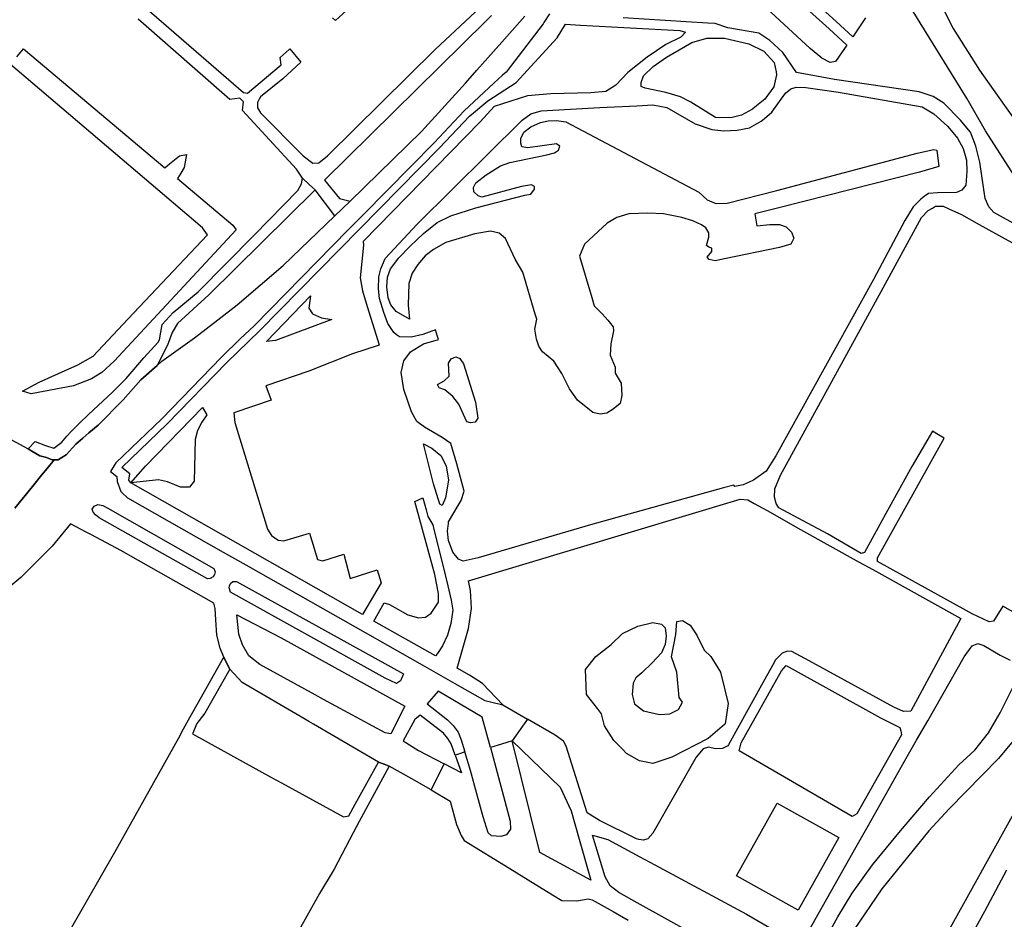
# Model space of a CAD drawing. Header units: metres. Extents: x 89872 to 99175, y 455036 to 468911.
# Tile 151 of 196: x 96361 to 96888, y 461043 to 461524. Entities that reach past the tile are written whole.
import ezdxf

# ---------------------------------------------------------------- set-up
doc = ezdxf.new("R2010")
doc.units = ezdxf.units.M
doc.layers.add('Waterdeel', color=7, linetype='Continuous', true_color=0x00aaff)
doc.layers.add('Wegdeel', color=7, linetype='Continuous', true_color=0x9a9a9a)
doc.layers.add('Wegdeel doorgaand', color=1, linetype='Continuous')

msp = doc.modelspace()

# ---------------------------------------------------------------- linework, layer by layer
at = {"layer": 'Waterdeel', "lineweight": -3}
for p, q in [((96359.17, 461504.39), (96362.77, 461508.79)), ((96362.77, 461508.79), (96438.36, 461445.08)), ((96458.51, 461412.83), (96355.79, 461500.25)), ((96634.37, 461466.87), (96639.41, 461469.19)), ((96639.41, 461469.19), (96643.68, 461470.16)), ((96643.68, 461470.16), (96648.13, 461470.36)), ((96648.13, 461470.36), (96652.98, 461469.58)), ((96652.98, 461469.58), (96724.29, 461431.98)), ((96628.95, 461460.66), (96630.5, 461464.15)), ((96630.5, 461464.15), (96634.37, 461466.87)), ((96628.95, 461458.15), (96628.95, 461460.66)), ((96629.53, 461456.21), (96628.95, 461458.15)), ((96648.13, 461457.76), (96632.63, 461455.62)), ((96649.88, 461456.59), (96648.13, 461457.76)), ((96649.1, 461454.46), (96649.88, 461456.59)), ((96440.9, 461447.15), (96446.23, 461451.49)), ((96446.23, 461451.49), (96450.08, 461452.06)), ((96450.08, 461452.06), (96448.77, 461445.19)), ((96623.13, 461447.87), (96642.9, 461451.94)), ((96632.63, 461455.62), (96629.53, 461456.21)), ((96642.9, 461451.94), (96646.97, 461453.1)), ((96646.97, 461453.1), (96649.1, 461454.46)), ((96766, 461432.78), (96841.16, 461452.91)), ((96841.16, 461452.91), (96850.07, 461454.85)), ((96850.07, 461454.85), (96851.62, 461454.46)), ((96851.62, 461454.46), (96852.78, 461445.74)), ((96438.36, 461445.08), (96440.9, 461447.15)), ((96610.34, 461441.28), (96618.09, 461446.13)), ((96618.09, 461446.13), (96623.13, 461447.87)), ((96446.92, 461442.08), (96445.26, 461439.28)), ((96448.77, 461445.19), (96446.92, 461442.08)), ((96604.91, 461437.02), (96610.34, 461441.28)), ((96842.34, 461442.6), (96767.78, 461423.74)), ((96852.78, 461445.74), (96842.34, 461442.6)), ((96445.26, 461439.28), (96474.79, 461414.38)), ((96603.56, 461434.5), (96604.91, 461437.02)), ((96634.76, 461435.85), (96629.33, 461435.08)), ((96636.31, 461435.08), (96634.76, 461435.85)), ((96603.75, 461432.17), (96603.56, 461434.5)), ((96606.08, 461430.04), (96603.75, 461432.17)), ((96604.91, 461423.64), (96631.08, 461430.42)), ((96608.01, 461429.26), (96606.08, 461430.04)), ((96629.33, 461435.08), (96608.01, 461429.26)), ((96631.08, 461430.42), (96634.37, 461430.81)), ((96634.37, 461430.81), (96636.31, 461433.53)), ((96636.31, 461433.53), (96636.31, 461435.08)), ((96724.29, 461431.98), (96728.75, 461427.91)), ((96739.41, 461426.16), (96766, 461432.78)), ((96728.75, 461427.91), (96733.4, 461425.97)), ((96733.4, 461425.97), (96739.41, 461426.16)), ((96591.54, 461419.38), (96604.91, 461423.64)), ((96686.7, 461420.35), (96680.3, 461418.41)), ((96696.87, 461420.78), (96686.7, 461420.35)), ((96705.3, 461420.35), (96696.87, 461420.78)), ((96715.19, 461418.41), (96705.3, 461420.35)), ((96767.78, 461423.74), (96754.14, 461420.35)), ((96754.14, 461420.35), (96755.3, 461413.95)), ((96474.79, 461414.38), (96476.54, 461411.86)), ((96576.81, 461409.88), (96584.18, 461415.69)), ((96584.18, 461415.69), (96591.54, 461419.38)), ((96675.26, 461415.31), (96663.05, 461404.06)), ((96680.3, 461418.41), (96675.26, 461415.31)), ((96721, 461416.66), (96715.19, 461418.41)), ((96725.65, 461414.53), (96721, 461416.66)), ((96727.98, 461412.79), (96725.65, 461414.53)), ((96755.3, 461413.95), (96762.28, 461414.72)), ((96762.28, 461414.72), (96767.51, 461414.72)), ((96767.51, 461414.72), (96771, 461413.37)), ((96476.54, 461411.86), (96411.22, 461341.49)), ((96418.65, 461364), (96461.23, 461409.14)), ((96461.23, 461409.14), (96458.51, 461412.83)), ((96569.64, 461403.09), (96576.81, 461409.88)), ((96604.33, 461409.68), (96588.83, 461405.03)), ((96612.67, 461411.04), (96604.33, 461409.68)), ((96617.32, 461410.07), (96612.67, 461411.04)), ((96620.81, 461407.16), (96617.32, 461410.07)), ((96729.53, 461410.27), (96727.98, 461412.79)), ((96729.53, 461407.94), (96729.53, 461410.27)), ((96771, 461413.37), (96773.91, 461410.46)), ((96773.91, 461410.46), (96775.07, 461407.36)), ((96588.83, 461405.03), (96582.24, 461401.35)), ((96625.85, 461396.11), (96620.81, 461407.16)), ((96663.05, 461404.06), (96660.38, 461397.75)), ((96728.36, 461403.48), (96729.53, 461407.94)), ((96773.52, 461404.06), (96767.51, 461402.32)), ((96775.07, 461407.36), (96773.52, 461404.06)), ((96563.63, 461396.89), (96569.64, 461403.09)), ((96582.24, 461401.35), (96577.78, 461397.86)), ((96729.53, 461402.51), (96728.36, 461403.48)), ((96728.75, 461397.08), (96731.27, 461400.19)), ((96731.27, 461401.93), (96729.53, 461402.51)), ((96731.27, 461400.19), (96731.27, 461401.93)), ((96767.51, 461402.32), (96737.95, 461396.34)), ((96559.18, 461390.88), (96563.63, 461396.89)), ((96573.91, 461393.21), (96570.8, 461388.55)), ((96577.78, 461397.86), (96573.91, 461393.21)), ((96630.11, 461389.07), (96625.85, 461396.11)), ((96660.38, 461397.75), (96666.97, 461375.5)), ((96729.72, 461395.92), (96728.75, 461397.08)), ((96733.02, 461395.15), (96729.72, 461395.92)), ((96737.95, 461396.34), (96733.02, 461395.15)), ((96557.63, 461386.42), (96559.18, 461390.88)), ((96570.8, 461388.55), (96569.06, 461383.13)), ((96636.57, 461366.7), (96630.11, 461389.07)), ((96557.24, 461381.19), (96557.63, 461386.42)), ((96569.06, 461383.13), (96568.67, 461371.5)), ((96558.01, 461375.37), (96557.24, 461381.19)), ((96492.75, 461352.01), (96516.43, 461376.51)), ((96516.43, 461376.51), (96515.52, 461369.88)), ((96559.37, 461371.69), (96558.01, 461375.37)), ((96666.97, 461375.5), (96668.3, 461371.16)), ((96515.52, 461369.88), (96517.46, 461366.78)), ((96517.46, 461366.78), (96522.3, 461364.64)), ((96562.28, 461368.01), (96559.37, 461371.69)), ((96569.35, 461363.95), (96562.28, 461368.01)), ((96568.67, 461371.5), (96569.35, 461363.95)), ((96668.3, 461371.16), (96672.57, 461366.88)), ((96672.57, 461366.88), (96675.57, 461363.46)), ((96399.98, 461344.2), (96418.65, 461364)), ((96527.73, 461363.74), (96497.69, 461352.62)), ((96522.3, 461364.64), (96527.73, 461363.74)), ((96636.42, 461358.54), (96637.49, 461363.89)), ((96637.49, 461363.89), (96636.57, 461366.7)), ((96675.57, 461363.46), (96678.35, 461359.82)), ((96637.28, 461353.18), (96636.42, 461358.54)), ((96678.56, 461357.68), (96677.07, 461350.83)), ((96678.35, 461359.82), (96678.56, 461357.68)), ((96497.69, 461352.62), (96492.75, 461352.01)), ((96638.56, 461349.55), (96637.28, 461353.18)), ((96640.49, 461346.55), (96638.56, 461349.55)), ((96646.69, 461341.41), (96640.49, 461346.55)), ((96677.07, 461350.83), (96676.85, 461344.62)), ((96391.84, 461339.55), (96399.98, 461344.2)), ((96411.22, 461341.49), (96404.63, 461335.48)), ((96590.33, 461340.41), (96591.68, 461342.74)), ((96591.68, 461342.74), (96594.21, 461343.71)), ((96594.21, 461343.71), (96596.34, 461342.93)), ((96596.34, 461342.93), (96598.27, 461340.02)), ((96650.97, 461334.78), (96646.69, 461341.41)), ((96676.85, 461344.62), (96679.42, 461338.2)), ((96371.1, 461330.24), (96391.84, 461339.55)), ((96404.63, 461335.48), (96399.21, 461331.99)), ((96590.52, 461333.43), (96590.33, 461340.41)), ((96598.27, 461340.02), (96604.67, 461319.47)), ((96679.42, 461338.2), (96679.42, 461334.99)), ((96362.23, 461325.45), (96371.1, 461330.24)), ((96399.21, 461331.99), (96389.52, 461328.31)), ((96584.32, 461328.97), (96588, 461330.91)), ((96588, 461330.91), (96590.52, 461333.43)), ((96655.03, 461326.64), (96650.97, 461334.78)), ((96679.42, 461334.99), (96682.63, 461329.64)), ((96366.84, 461324.04), (96362.23, 461325.45)), ((96389.52, 461328.31), (96366.84, 461324.04)), ((96585.29, 461327.23), (96584.32, 461328.97)), ((96588.2, 461326.07), (96585.29, 461327.23)), ((96592.65, 461322.58), (96588.2, 461326.07)), ((96659.31, 461320.65), (96655.03, 461326.64)), ((96682.63, 461329.64), (96683.06, 461323.01)), ((96595.76, 461318.51), (96592.65, 461322.58)), ((96604.67, 461319.47), (96606.03, 461310.95)), ((96667.44, 461314.02), (96659.31, 461320.65)), ((96683.06, 461323.01), (96682.2, 461318.72)), ((96428.09, 461285.27), (96458.48, 461316.59)), ((96458.48, 461316.59), (96460.86, 461312.69)), ((96600.02, 461309.01), (96595.76, 461318.51)), ((96678.35, 461315.73), (96674.93, 461313.59)), ((96682.2, 461318.72), (96678.35, 461315.73)), ((96458.15, 461308.81), (96455.82, 461304.35)), ((96460.86, 461312.69), (96458.15, 461308.81)), ((96601.96, 461308.42), (96600.02, 461309.01)), ((96604.48, 461308.81), (96601.96, 461308.42)), ((96606.03, 461310.95), (96604.48, 461308.81)), ((96671.51, 461313.16), (96667.44, 461314.02)), ((96674.93, 461313.59), (96671.51, 461313.16)), ((96455.82, 461304.35), (96454.66, 461299.51)), ((96454.66, 461299.51), (96454.08, 461277.22)), ((96420.13, 461276.28), (96428.09, 461285.27)), ((96435.09, 461277.99), (96420.13, 461276.28)), ((96439.74, 461276.83), (96435.09, 461277.99)), ((96454.08, 461277.22), (96451.56, 461273.92)), ((96446.72, 461273.92), (96439.74, 461276.83)), ((96451.56, 461273.92), (96446.72, 461273.92)), ((96683.41, 461195.65), (96691.56, 461199.6)), ((96691.56, 461199.6), (96699.7, 461201.58)), ((96699.7, 461201.58), (96704.28, 461200.59)), ((96704.28, 461200.59), (96706.31, 461198.61)), ((96706.31, 461198.61), (96706.82, 461194.17)), ((96711.91, 461195.16), (96712.42, 461202.07)), ((96712.42, 461202.07), (96715.47, 461202.56)), ((96715.47, 461202.56), (96719.54, 461200.09)), ((96719.54, 461200.09), (96723.11, 461194.66)), ((96677.31, 461189.72), (96683.41, 461195.65)), ((96706.82, 461194.17), (96706.31, 461189.72)), ((96709.7, 461183.18), (96711.91, 461195.16)), ((96723.11, 461194.66), (96727.18, 461186.76)), ((96669.16, 461183.3), (96677.31, 461189.72)), ((96706.31, 461189.72), (96704.28, 461185.28)), ((96663.57, 461176.39), (96669.16, 461183.3)), ((96704.28, 461185.28), (96699.19, 461179.85)), ((96712.49, 461175), (96709.7, 461183.18)), ((96727.18, 461186.76), (96730.74, 461183.3)), ((96730.74, 461183.3), (96735.83, 461174.91)), ((96699.19, 461179.85), (96693.74, 461174.6)), ((96664.08, 461163.06), (96663.57, 461176.39)), ((96690.54, 461171.95), (96689.01, 461168.99)), ((96693.74, 461174.6), (96690.54, 461171.95)), ((96713.69, 461161.44), (96712.49, 461175)), ((96735.83, 461174.91), (96739.9, 461158.12)), ((96689.01, 461168.99), (96688.56, 461163.03)), ((96670.07, 461155.43), (96664.08, 461163.06)), ((96688.56, 461163.03), (96689.75, 461158.05)), ((96715.48, 461158.84), (96713.69, 461161.44)), ((96689.75, 461158.05), (96694.54, 461154.26)), ((96713.29, 461154.86), (96715.48, 461158.84)), ((96739.9, 461158.12), (96738.37, 461147.26)), ((96672.22, 461152.69), (96670.07, 461155.43)), ((96673.74, 461146.27), (96672.22, 461152.69)), ((96694.54, 461154.26), (96703.12, 461152.26)), ((96703.12, 461152.26), (96708.7, 461152.66)), ((96708.7, 461152.66), (96713.29, 461154.86)), ((96678.83, 461138.37), (96673.74, 461146.27)), ((96737.96, 461146.9), (96729.21, 461139.36)), ((96738.37, 461147.26), (96737.96, 461146.9)), ((96683.53, 461133.46), (96678.83, 461138.37)), ((96729.21, 461139.36), (96709.88, 461129.48)), ((96685.45, 461131.46), (96683.53, 461133.46)), ((96692.57, 461127.51), (96685.45, 461131.46)), ((96699.7, 461126.03), (96692.57, 461127.51)), ((96709.88, 461129.48), (96699.7, 461126.03))]:
    msp.add_line(p, q, dxfattribs=at)
for points in [[(96723.65, 461582.86), (96794.01, 461519.39), (96803.48, 461510.66), (96797.49, 461501.99), (96794.52, 461501.4), (96790.17, 461503.77), (96783.84, 461508.92), (96720.99, 461567.12)], [(96813.52, 461525.35), (96806.61, 461515.21), (96797.69, 461523.38), (96735.59, 461579.74)], [(96846.97, 461546.37), (96860.37, 461519.66), (96874.45, 461497.29), (96884.03, 461483.84), (96911.69, 461444.99)], [(96894.68, 461438.45), (96877.65, 461464.78), (96871.48, 461475.74), (96867.96, 461482), (96830.65, 461542.38)], [(96789.08, 461026.49), (96798.58, 461043.91), (96806.3, 461056.58), (96817.29, 461071.83), (96832.13, 461090.04), (96847.77, 461108.25), (96863.43, 461125.3), (96872.01, 461133.19), (96879.34, 461142.5), (96885.47, 461153.19), (96894.26, 461170.63)], [(96893.33, 461139.27), (96884.68, 461128.66), (96858.25, 461101.83), (96847.45, 461090.04), (96822.29, 461058.99), (96807.46, 461037.07)]]:
    msp.add_lwpolyline(points, dxfattribs=at)
at = {"layer": 'Wegdeel'}
for p, q in [((96509.51, 461432.88), (96511.64, 461436.37)), ((96511.64, 461436.37), (96512.03, 461439.47)), ((96512.03, 461439.47), (96515.73, 461436.07)), ((96515.73, 461436.07), (96518.86, 461433.18)), ((96486.22, 461409.03), (96509.51, 461432.88)), ((96518.86, 461433.18), (96490.35, 461404.99)), ((96456.21, 461378.6), (96486.22, 461409.03)), ((96490.35, 461404.99), (96462, 461376.97)), ((96442.89, 461367.48), (96456.21, 461378.6)), ((96462, 461376.97), (96445.15, 461361.58)), ((96436.9, 461361.14), (96442.89, 461367.48)), ((96445.15, 461361.58), (96442.27, 461356.78)), ((96435.49, 461352.95), (96436.9, 461361.14)), ((96442.27, 461356.78), (96439.91, 461350.01)), ((96427.15, 461343.34), (96434.87, 461351.61)), ((96434.87, 461351.61), (96435.49, 461352.95)), ((96439.91, 461350.01), (96434.21, 461339.15)), ((96417.71, 461332.15), (96427.15, 461343.34)), ((96434.21, 461339.15), (96425.55, 461331.53)), ((96410.37, 461324.8), (96417.71, 461332.15)), ((96425.55, 461331.53), (96416.12, 461320.74)), ((96397.6, 461312.95), (96410.37, 461324.8)), ((96416.12, 461320.74), (96402.63, 461307.25)), ((96392.77, 461308.22), (96397.6, 461312.95)), ((96385.99, 461301.27), (96388.27, 461303.81)), ((96388.27, 461303.81), (96392.77, 461308.22)), ((96402.63, 461307.25), (96397.8, 461303.08)), ((96365.31, 461294.51), (96369.02, 461298.49)), ((96369.02, 461298.49), (96374.51, 461296.39)), ((96383.21, 461298.16), (96385.99, 461301.27)), ((96394.46, 461300.21), (96390.74, 461297.01)), ((96397.8, 461303.08), (96394.46, 461300.21)), ((96367.27, 461293.32), (96365.31, 461294.51)), ((96371.48, 461290.77), (96367.27, 461293.32)), ((96374.51, 461296.39), (96378.93, 461294.86)), ((96378.93, 461294.86), (96383.21, 461298.16)), ((96390.74, 461297.01), (96385.54, 461291.35)), ((96375.04, 461289.8), (96371.48, 461290.77)), ((96378.15, 461288.63), (96375.04, 461289.8)), ((96379.08, 461288.63), (96378.15, 461288.63)), ((96381.26, 461288.63), (96379.08, 461288.63)), ((96383.3, 461289.93), (96381.26, 461288.63)), ((96385.54, 461291.35), (96383.3, 461289.93)), ((96455.69, 461157.56), (96469.92, 461182.93)), ((96469.92, 461182.93), (96471.38, 461180)), ((96471.38, 461180), (96473.13, 461176.5)), ((96473.13, 461176.5), (96459.86, 461152.95)), ((96451.15, 461149.47), (96455.69, 461157.56)), ((96459.86, 461152.95), (96455.5, 461147.43)), ((96448.4, 461144.54), (96451.15, 461149.47)), ((96455.5, 461147.43), (96453.26, 461141.83)), ((96445.8, 461139.86), (96448.4, 461144.54)), ((96453.26, 461141.83), (96495.55, 461118.59)), ((96411.7, 461078.61), (96445.8, 461139.86)), ((96540.33, 461104.27), (96552.81, 461126.77)), ((96558.48, 461124.58), (96542.48, 461094.93)), ((96552.81, 461126.77), (96555.79, 461125.62)), ((96555.79, 461125.62), (96558.48, 461124.58)), ((96495.55, 461118.59), (96500.81, 461115.7)), ((96500.81, 461115.7), (96534.09, 461097.42)), ((96536.85, 461097.97), (96540.33, 461104.27)), ((96534.09, 461097.42), (96536.85, 461097.97)), ((96542.48, 461094.93), (96539.2, 461088.86)), ((96539.2, 461088.86), (96528.96, 461069.42)), ((96388.54, 461038.39), (96411.7, 461078.61)), ((96528.96, 461069.42), (96521.26, 461056.49)), ((96521.26, 461056.49), (96499.84, 461018.38))]:
    msp.add_line(p, q, dxfattribs=at)
for points in [[(96428.62, 461530.23), (96480.54, 461485.33), (96482.56, 461484.96), (96500.74, 461500.21), (96500.19, 461504.07), (96504.93, 461508.3), (96505.35, 461508.68), (96511.25, 461501.51), (96501.56, 461492.59), (96489.55, 461483.09), (96488.9, 461481.79), (96488, 461479.99), (96488, 461477.08), (96489.55, 461474.37), (96512.42, 461451.49), (96517.65, 461447.42), (96520.75, 461447.62), (96525.4, 461451.49), (96583.16, 461508.29), (96604.7, 461528.5)], [(96539.49, 461532.73), (96529.71, 461523.86), (96528.15, 461525.38)], [(96644.34, 461527.5), (96641.36, 461522.89), (96640.89, 461522.16), (96621.05, 461496.27), (96619.21, 461494.56), (96614.57, 461490.25), (96598.62, 461475.45), (96582.54, 461458.4), (96544.74, 461420), (96536.8, 461411.93), (96486.15, 461360.48), (96478.68, 461353.49), (96468.69, 461343.53), (96436.77, 461310.67), (96412.23, 461287.01), (96411.35, 461285.59), (96409.33, 461282.33), (96412.74, 461279.64), (96412.91, 461277.04), (96414.82, 461271.72), (96415.46, 461271.1), (96418.4, 461268.27), (96469.66, 461239.19), (96481.75, 461232.34), (96574.91, 461179.49), (96583.65, 461174.54), (96593.66, 461168.86), (96609.68, 461159.78), (96612.66, 461159.05), (96619.32, 461157.43), (96608.37, 461168.84), (96601.46, 461173.33), (96594.97, 461177.01), (96600.97, 461198.23), (96602.52, 461209.09), (96601.94, 461218.59), (96601, 461223.89), (96746.32, 461267.63), (96750.4, 461267.26), (96753.9, 461265.31), (96760.76, 461261.43), (96778.76, 461251.26), (96810.03, 461233.91), (96817.37, 461229.84), (96864.55, 461203.66), (96837.8, 461154.03), (96833.73, 461153.84), (96828.69, 461156.17), (96783.34, 461180.94), (96774.04, 461186.02), (96771.71, 461186.22), (96768.8, 461185.05), (96765.32, 461181.56), (96763.65, 461178.55), (96759.54, 461171.15), (96744.07, 461143.25), (96740.08, 461136.05), (96739.73, 461135.42), (96736.95, 461134.05), (96733.14, 461133.87), (96729.46, 461134.84), (96726.55, 461133.87), (96722.87, 461129.42), (96699.62, 461088.71), (96696.9, 461085.6), (96694.58, 461085.02), (96692.18, 461085.4), (96690.89, 461085.6), (96671.12, 461095.49), (96664.54, 461099.56), (96653.29, 461135.23), (96651.74, 461137.95), (96647.29, 461141.24), (96632.52, 461149.78), (96629.92, 461146.04), (96624.38, 461138.08), (96618.6, 461136.39), (96612.69, 461134.66), (96623.27, 461095.18), (96623.47, 461090.92), (96621.34, 461087.82), (96618.24, 461086.85), (96613.2, 461087.23), (96611.45, 461088.98), (96608.74, 461097.51), (96605.44, 461109.71), (96602.03, 461122.33), (96599.03, 461132.2), (96596.65, 461131.38), (96593.82, 461130.42), (96597.17, 461121.01), (96587.95, 461125.82), (96584.61, 461119.22), (96580.88, 461111.85), (96591.06, 461105.82), (96594.56, 461093.35), (96596.96, 461087.44), (96598.71, 461084.82), (96623.05, 461069.85), (96642.78, 461057.71), (96650.99, 461052.66), (96658.86, 461052.44), (96664.99, 461053.53), (96667.17, 461053.09), (96678.36, 461046.74), (96686.47, 461042.13)], [(96613.28, 461526.53), (96610.2, 461523.49), (96523.78, 461438.34), (96531.9, 461428.66), (96537.55, 461427.08), (96533.16, 461422.87), (96529.37, 461419.24), (96518.86, 461433.18), (96515.73, 461436.07), (96512.03, 461439.47), (96508.93, 461444.32), (96480.05, 461475.72), (96480.44, 461480.38), (96478.5, 461482.32), (96473.27, 461481.54), (96424.14, 461524.66)], [(96946.66, 461385.48), (96882.13, 461421.14), (96879.51, 461424.2), (96877.54, 461428.58), (96874.7, 461448.05), (96872.5, 461456.64), (96869.67, 461464.02), (96865.07, 461469.7), (96864.3, 461470.5), (96855.45, 461479.55), (96849.76, 461483.27), (96842.11, 461485.67), (96796.84, 461492.24), (96776.49, 461495.96), (96769.28, 461506.68), (96762.28, 461513.24), (96756.37, 461517.18), (96739.75, 461520.02), (96732.97, 461522.21), (96728.99, 461522.46), (96717.4, 461523.18), (96683.76, 461525.27)], [(96895.18, 461205.71), (96887.04, 461210.25), (96882.05, 461202.27), (96879.72, 461201.89), (96870.61, 461206.15), (96867.39, 461207.92), (96819.84, 461234.28), (96819.84, 461236.2), (96855.5, 461300.16), (96852.46, 461302.06), (96849.3, 461304.04), (96838.25, 461285.04), (96825.32, 461261.46), (96812.88, 461239.05), (96811.12, 461238.52), (96793.09, 461248.99), (96767.12, 461262.95), (96765.57, 461265.27), (96764.8, 461268.57), (96764.99, 461273.03), (96767.9, 461280.39), (96821.81, 461378.84), (96843.48, 461418.41), (96846.97, 461422.09), (96849.27, 461423.48), (96850.85, 461424.42), (96855.11, 461424.42), (96858.1, 461423.05), (96864.81, 461419.98), (96874.26, 461414.74), (96902.2, 461399.22)], [(97017.78, 461324.6), (96836.24, 460997.53)], [(96349.56, 461302.83), (96365.31, 461294.51), (96367.27, 461293.32), (96371.48, 461290.77), (96375.04, 461289.8), (96378.15, 461288.63), (96379.08, 461288.63), (96375.38, 461284.07), (96372.45, 461280.45), (96367.51, 461274.36), (96358.13, 461262.8)], [(96778.14, 461003.15), (96691.3, 461051.46), (96681.39, 461057.03), (96676.79, 461060.53), (96674.17, 461065.35), (96667.39, 461087.66), (96675.46, 461085.38), (96692.71, 461076.05), (96700.65, 461071.77), (96749.68, 461045.26), (96778.75, 461028.59), (96809.24, 461082.67), (96814.91, 461092.73), (96835.79, 461129.77), (96840.84, 461138.58), (96846.76, 461148.9), (96866.35, 461183.08), (96870.61, 461189.09), (96873.52, 461190.25), (96876.82, 461189.28), (96885.54, 461184.05), (96890.89, 461181.45)], [(96866.59, 461027.45), (96877.37, 461047.02), (96886.33, 461063.65), (96889.09, 461069.15)]]:
    msp.add_lwpolyline(points, dxfattribs=at)
for points in [[(96544.21, 461205.81), (96420.13, 461276.28), (96419.19, 461277.82), (96419.73, 461281.17), (96415.41, 461284.53), (96439.6, 461307.84), (96471.51, 461340.69), (96489, 461357.67), (96585.42, 461455.62), (96601.44, 461472.61), (96611.24, 461480.79), (96626.45, 461490.66), (96648.39, 461514.62), (96652.89, 461521.84), (96660.96, 461521.4), (96714.15, 461518.48), (96717.06, 461517.7), (96714.54, 461514.99), (96706.59, 461511.11), (96696.51, 461504.33), (96686.24, 461495.99), (96679.85, 461489.21), (96674.42, 461485.91), (96666.47, 461485.14), (96644.96, 461484.55), (96632.56, 461483.59), (96614.7, 461477.82), (96607.17, 461469.63), (96544.52, 461405.58), (96544.69, 461403.58), (96543.04, 461386.16), (96544.2, 461379.18), (96546.77, 461370.78), (96552.36, 461352.55), (96553.11, 461350.09), (96538.94, 461345.48), (96515.51, 461336.12), (96492.41, 461328.24), (96495.3, 461320.57), (96475.27, 461313.82), (96475.86, 461308.57), (96493.38, 461251.49), (96495.53, 461248.18), (96499.03, 461245.65), (96502.15, 461245.26), (96515.78, 461249.35), (96520.06, 461235.33), (96522.98, 461234.55), (96534.28, 461238.06), (96537.59, 461225.01), (96547.61, 461228.36), (96552, 461229.68), (96554.14, 461222.86)], [(96741.29, 461471.76), (96733.15, 461471.95), (96719.97, 461480.09), (96714.35, 461483), (96706.59, 461485.33), (96695.55, 461487.66), (96693.41, 461488.62), (96693.41, 461490.76), (96694.58, 461494.25), (96699.81, 461499.29), (96706.98, 461504.33), (96720.55, 461512.08), (96728.49, 461514.41), (96737.99, 461514.41), (96750.98, 461511.31), (96759.12, 461507.43), (96764.54, 461501.42), (96765.59, 461496.34), (96765.9, 461494.83), (96764.35, 461488.43), (96759.5, 461481.84), (96754.21, 461477.47), (96752.91, 461476.41), (96747.1, 461473.12)], [(96570.22, 461354.24), (96564.02, 461354.44), (96562.43, 461355.63), (96560.92, 461356.77), (96557.82, 461361.61), (96555.69, 461367.62), (96553.36, 461374.99), (96552.78, 461380.22), (96552.98, 461386.62), (96553.95, 461390.88), (96556.27, 461396.5), (96573.52, 461414.92), (96629.72, 461470.55), (96634.37, 461473.85), (96639.8, 461475.59), (96671.25, 461477.22), (96691.03, 461478.25), (96699.68, 461478.7), (96707.05, 461477.34), (96722.36, 461468.61), (96731.27, 461465.51), (96737.67, 461464.74), (96744.84, 461465.12), (96751.43, 461466.48), (96757.63, 461469.97), (96759.38, 461471.48), (96763.25, 461474.82), (96770.62, 461484.9), (96773.52, 461487.22), (96776.43, 461488.19), (96781.47, 461488), (96799.1, 461485.48), (96843.87, 461477.72), (96850.07, 461473.85), (96857.44, 461467.26), (96858.43, 461466.04), (96862.67, 461460.86), (96865.71, 461455.33), (96867.52, 461449.03), (96867.71, 461443.22), (96867.13, 461435.66), (96865, 461432.95), (96862.09, 461431.78), (96852.03, 461431.66), (96847.17, 461431.2), (96844.94, 461429.61), (96843.1, 461428.29), (96839.03, 461424.03), (96834.57, 461416.86), (96817.71, 461385.26), (96765.38, 461290.86), (96760.35, 461282.52), (96753.56, 461277.67), (96751.25, 461276.64), (96748.01, 461275.18), (96743.49, 461274.38), (96742.92, 461275.13), (96737.41, 461273.64), (96666.28, 461253.87), (96606.2, 461236.23), (96598.06, 461234.29), (96597.26, 461234.66), (96595.54, 461235.45), (96592.63, 461239.14), (96590.31, 461245.53), (96589.73, 461250.38), (96590.06, 461253.27), (96590.18, 461254.33), (96590.31, 461255.42), (96595.34, 461264.14), (96597.09, 461266.86), (96598.57, 461271.84), (96594.79, 461286.52), (96591.45, 461297.31), (96586.82, 461300.59), (96577.32, 461306.21), (96573.34, 461309.25), (96570.35, 461314.35), (96566.28, 461326.37), (96564.92, 461335.48), (96566.28, 461341.68), (96569.96, 461346.53), (96576.84, 461350.72), (96584.81, 461353.02), (96584.36, 461354.61), (96583.3, 461358.3), (96576.43, 461355.8)], [(96586.77, 461264.26), (96585.68, 461264.81), (96582.19, 461275.86), (96576.87, 461297.16), (96581.41, 461294.86), (96586.07, 461290.98), (96588.97, 461285.36), (96590.33, 461277.8), (96588.65, 461268.34)], [(96583.2, 461183.69), (96550.35, 461202.32), (96555.89, 461212.15), (96558.62, 461211.18), (96568.55, 461205.72), (96574.2, 461203.97), (96577.9, 461204.36), (96581.01, 461206.5), (96584.91, 461212.35), (96584.91, 461217.02), (96582.96, 461227.15), (96572.25, 461266.3), (96576.54, 461268.25), (96578.27, 461261.93), (96579.26, 461258.31), (96581.79, 461253.83), (96582.4, 461251.38), (96587.13, 461232.17), (96589.85, 461221.14), (96591.72, 461213.52), (96592.5, 461208.06), (96591.53, 461201.05), (96589.78, 461194.82), (96587.05, 461188.97), (96584.32, 461184.88)], [(96806.27, 461097.6), (96745.81, 461132.88), (96746.86, 461137.02), (96768.45, 461175.65), (96771, 461178.43), (96821.58, 461150.52), (96831.85, 461145.37), (96832.32, 461143.46), (96832.82, 461141.41), (96808.79, 461099.15)], [(96624.38, 461138.08), (96650.09, 461113.42), (96655.83, 461100.61), (96660.16, 461085.58), (96666.49, 461063.58), (96639.17, 461078.32)], [(96777.43, 461047.5), (96744.5, 461065.87), (96766.22, 461104.8), (96799.15, 461086.43)]]:
    msp.add_lwpolyline(points, close=True, dxfattribs=at)
at = {"layer": 'Wegdeel doorgaand'}
for points in [[(96644.34, 461527.5), (96641.36, 461522.89), (96640.89, 461522.16), (96621.05, 461496.27), (96619.21, 461494.56), (96614.57, 461490.25), (96598.62, 461475.45), (96582.54, 461458.4), (96544.74, 461420), (96536.8, 461411.93), (96486.15, 461360.48), (96478.68, 461353.49), (96468.69, 461343.53), (96436.77, 461310.67), (96412.23, 461287.01), (96411.35, 461285.59), (96409.33, 461282.33), (96412.74, 461279.64), (96412.91, 461277.04), (96414.82, 461271.72), (96415.46, 461271.1), (96418.4, 461268.27), (96469.66, 461239.19), (96481.75, 461232.34), (96574.91, 461179.49), (96583.65, 461174.54), (96593.66, 461168.86), (96609.68, 461159.78), (96612.66, 461159.05), (96619.32, 461157.43), (96632.52, 461149.78), (96629.92, 461146.04), (96624.38, 461138.08), (96618.6, 461136.39), (96612.69, 461134.66), (96608.35, 461150.86), (96584.71, 461164.72), (96578.89, 461157.99), (96589.74, 461149.43), (96592.72, 461146.31), (96595.34, 461142.83), (96597.05, 461138.72), (96599.03, 461132.2), (96596.65, 461131.38), (96593.82, 461130.42), (96591.65, 461136.52), (96589.95, 461139.36), (96587.61, 461142.2), (96575.02, 461151.98), (96572.3, 461149.66), (96565.91, 461138.22), (96574.24, 461132.98), (96587.95, 461125.82), (96584.61, 461119.22), (96580.88, 461111.85), (96570.67, 461117.9), (96558.48, 461124.58), (96555.79, 461125.62), (96552.81, 461126.77), (96517.94, 461147.08), (96515.42, 461148.51), (96512.72, 461150.04), (96479.72, 461169.33), (96473.13, 461176.5), (96471.38, 461180), (96469.92, 461182.93), (96468.01, 461187.87), (96466.16, 461194.72), (96465.71, 461203), (96465.38, 461209.07), (96464.61, 461211.97), (96414.8, 461240.08), (96399.08, 461248.47), (96396.35, 461249.93), (96387.96, 461254.41), (96378.02, 461242.42), (96361.23, 461225.63), (96272.05, 461151.47)], [(96358.13, 461262.8), (96367.51, 461274.36), (96372.45, 461280.45), (96375.38, 461284.07), (96379.08, 461288.63), (96381.26, 461288.63), (96383.3, 461289.93), (96385.54, 461291.35), (96390.74, 461297.01), (96394.46, 461300.21), (96397.8, 461303.08), (96402.63, 461307.25), (96416.12, 461320.74), (96425.55, 461331.53), (96434.21, 461339.15), (96436.79, 461341.41), (96454.25, 461354.04), (96466.71, 461363.66), (96477.17, 461371.57), (96501.66, 461392.68), (96529.37, 461419.24), (96533.16, 461422.87), (96537.55, 461427.08), (96575.74, 461464.42), (96599.34, 461490.39), (96605.49, 461497.32), (96609.87, 461502.24), (96620.24, 461513.92), (96631.19, 461526.25)]]:
    msp.add_lwpolyline(points, dxfattribs=at)
for points in [[(96461.23, 461224.97), (96403.32, 461257.66), (96401.26, 461259.23), (96400.01, 461260.58), (96399.49, 461262.14), (96400.53, 461263.9), (96402.61, 461264.63), (96405.21, 461264.21), (96407.84, 461262.67), (96464.69, 461230.43), (96465.38, 461228.65), (96465.01, 461227.25), (96464.2, 461226), (96462.73, 461225.04)], [(96562.47, 461168.94), (96556.27, 461171.65), (96473.57, 461217.78), (96472.82, 461220.04), (96472.96, 461221.22), (96473.63, 461222.47), (96474.88, 461223.5), (96476.78, 461223.57), (96566.14, 461174.05), (96564.6, 461170.3)], [(96559.37, 461141.99), (96556.27, 461142.38), (96523.34, 461160.38), (96518.79, 461162.86), (96489.21, 461179.02), (96483.4, 461183.67), (96479.91, 461189.49), (96477.97, 461195.3), (96477.01, 461205.58), (96500.65, 461193.36), (96566.93, 461156.73)]]:
    msp.add_lwpolyline(points, close=True, dxfattribs=at)

doc.saveas('drawing.dxf')
